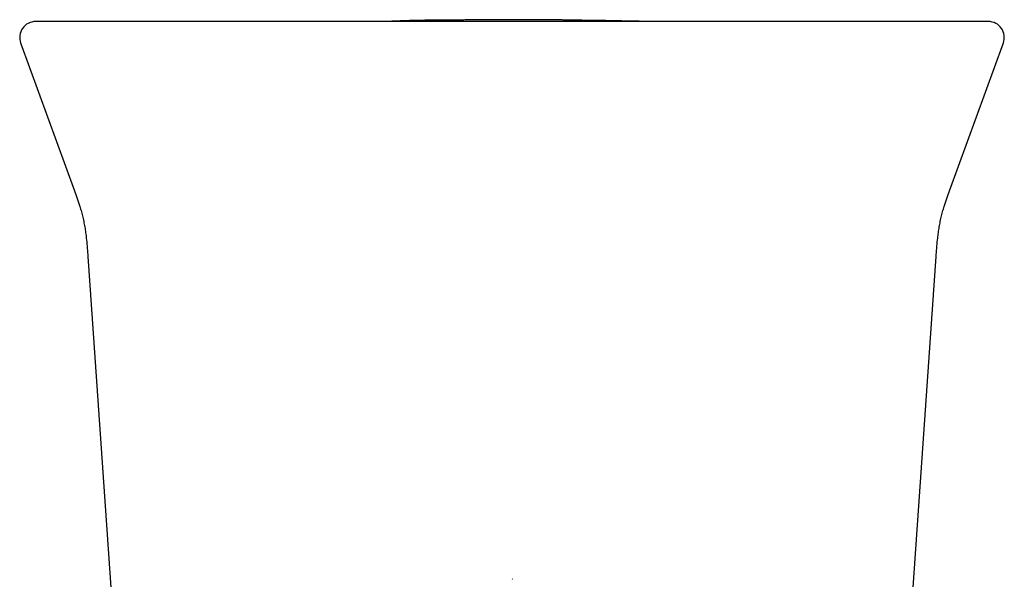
# Model space of a CAD drawing. Header units: millimetres. Extents: x 8 to 1084, y 12 to 961.
# Tile 21 of 48: x 534 to 584, y 493 to 521. Entities that reach past the tile are written whole.
import ezdxf

# ---------------------------------------------------------------- set-up
doc = ezdxf.new("R2010")
doc.units = ezdxf.units.MM

msp = doc.modelspace()

# ---------------------------------------------------------------- linework, layer by layer
at = {"color": 7, "linetype": 'Continuous', "lineweight": 30}
for p, q in [((534.421, 520.152), (537.124, 512.726)), ((581.065, 512.726), (583.768, 520.152)), ((537.796, 509.426), (539.916, 479.106)), ((578.273, 479.106), (580.393, 509.426)), ((559.094, 493.215), (559.094, 493.215))]:
    msp.add_line(p, q, dxfattribs=at)
at = {"color": 7, "linetype": 'Continuous', "lineweight": 30, "flags": 128}
msp.add_lwpolyline([(559.118, 493.215), (559.106, 493.215), (559.097, 493.215)], dxfattribs=at)
at = {"color": 7, "linetype": 'Continuous', "lineweight": 30}
for centre, start, end in [((535.173, 520.426), 90, 200), ((583.016, 520.426), 340, 90)]:
    msp.add_arc(centre, 0.8, start, end, dxfattribs=at)
for points, knots in [([(536.169, 521.226), (536.111, 521.226), (535.995, 521.226), (535.841, 521.226), (535.703, 521.226), (535.58, 521.226), (535.474, 521.226), (535.383, 521.226), (535.306, 521.226), (535.244, 521.226), (535.201, 521.226), (535.176, 521.226), (535.175, 521.226), (535.174, 521.226)], [0, 0, 0, 0, 0.08971, 0.179353, 0.268946, 0.358501, 0.448034, 0.537559, 0.627091, 0.725601, 0.824156, 0.922776, 1, 1, 1, 1]), ([(545.097, 521.226), (544.957, 521.226), (544.676, 521.226), (544.259, 521.226), (543.846, 521.226), (543.437, 521.226), (543.034, 521.226), (542.637, 521.226), (542.247, 521.226), (541.864, 521.226), (541.488, 521.226), (541.12, 521.226), (540.761, 521.226), (540.412, 521.226), (540.071, 521.226), (539.741, 521.226), (539.423, 521.226), (539.118, 521.226), (538.825, 521.226), (538.544, 521.226), (538.277, 521.226), (538.024, 521.226), (537.786, 521.226), (537.563, 521.226), (537.354, 521.226), (537.16, 521.226), (536.981, 521.226), (536.818, 521.226), (536.67, 521.226), (536.537, 521.226), (536.42, 521.226), (536.319, 521.226), (536.234, 521.226), (536.19, 521.226), (536.169, 521.226)], [0, 0, 0, 0, 0.0314243, 0.0627775, 0.0941075, 0.1254622, 0.1567584, 0.1879577, 0.2191087, 0.2502603, 0.2815373, 0.312696, 0.3437874, 0.3748628, 0.4062588, 0.4375371, 0.4687525, 0.4999601, 0.5311385, 0.5623463, 0.5936387, 0.6250702, 0.6561225, 0.6872109, 0.718387, 0.7497015, 0.7808319, 0.8119805, 0.8431962, 0.8745276, 0.9058733, 0.9372019, 0.9685615, 1, 1, 1, 1]), ([(538.95, 521.226), (538.812, 521.226), (538.46, 521.226), (537.963, 521.226), (537.602, 521.226), (537.457, 521.226)], [0, 0, 0, 0, 0.2768487, 0.708408, 1, 1, 1, 1]), ([(573.092, 521.226), (572.676, 521.226), (571.844, 521.226), (570.594, 521.226), (569.344, 521.226), (568.092, 521.226), (566.839, 521.226), (565.585, 521.226), (564.287, 521.226), (562.947, 521.226), (561.564, 521.226), (560.179, 521.226), (558.793, 521.226), (557.408, 521.226), (556.023, 521.226), (554.64, 521.226), (553.259, 521.226), (551.879, 521.226), (550.508, 521.226), (549.147, 521.226), (547.795, 521.226), (546.445, 521.226), (545.546, 521.226), (545.097, 521.226)], [0, 0, 0, 0, 0.044855, 0.089677, 0.134473, 0.179251, 0.224017, 0.26878, 0.313546, 0.362801, 0.412078, 0.461388, 0.510737, 0.560066, 0.609358, 0.658623, 0.70787, 0.757109, 0.80635, 0.854723, 0.903116, 0.951539, 1, 1, 1, 1]), ([(554.417, 521.23), (554.417, 521.23), (554.417, 521.231), (554.417, 521.231), (554.416, 521.232), (554.416, 521.232), (554.415, 521.232), (554.413, 521.232), (554.411, 521.232), (554.409, 521.232), (554.407, 521.233), (554.404, 521.233), (554.401, 521.233), (554.398, 521.233), (554.395, 521.233), (554.391, 521.233), (554.386, 521.233), (554.382, 521.233), (554.377, 521.233), (554.372, 521.232), (554.367, 521.232), (554.361, 521.232), (554.354, 521.232), (554.347, 521.232), (554.34, 521.232), (554.332, 521.232), (554.325, 521.232), (554.316, 521.232), (554.308, 521.232), (554.299, 521.232), (554.29, 521.232), (554.279, 521.232), (554.264, 521.232), (554.246, 521.232), (554.225, 521.231), (554.2, 521.231), (554.164, 521.231), (554.113, 521.231), (554.043, 521.231), (553.962, 521.23), (553.869, 521.23), (553.766, 521.23), (553.652, 521.23), (553.536, 521.229), (553.421, 521.229), (553.308, 521.229), (553.198, 521.229), (553.09, 521.228), (552.984, 521.228), (552.881, 521.228), (552.781, 521.228), (552.682, 521.228), (552.584, 521.228), (552.488, 521.228), (552.393, 521.228), (552.3, 521.228), (552.208, 521.227), (552.119, 521.227), (552.031, 521.227), (551.952, 521.227), (551.875, 521.227), (551.79, 521.227), (551.695, 521.227), (551.59, 521.227), (551.475, 521.227), (551.343, 521.227), (551.191, 521.227), (551.017, 521.227), (550.829, 521.227), (550.633, 521.227), (550.431, 521.226), (550.224, 521.226), (550.005, 521.226), (549.775, 521.226), (549.533, 521.226), (549.28, 521.226), (549.016, 521.226), (548.74, 521.226), (548.452, 521.226), (548.183, 521.226), (547.936, 521.226), (547.714, 521.226), (547.485, 521.226), (547.243, 521.226), (546.985, 521.226), (546.718, 521.226), (546.534, 521.226), (546.444, 521.226)], [0, 0, 0, 0, 0.009416, 0.02007, 0.036443, 0.052367, 0.067843, 0.083926, 0.099493, 0.114546, 0.129083, 0.143105, 0.156612, 0.169603, 0.18208, 0.194041, 0.205487, 0.216227, 0.226471, 0.236218, 0.245468, 0.254931, 0.263811, 0.272108, 0.279821, 0.286952, 0.293388, 0.299262, 0.304574, 0.309324, 0.313594, 0.31756, 0.321702, 0.326027, 0.330539, 0.33524, 0.340129, 0.349336, 0.359159, 0.369601, 0.380668, 0.392363, 0.404689, 0.41765, 0.428256, 0.43927, 0.450768, 0.462764, 0.475261, 0.488026, 0.501281, 0.51503, 0.529274, 0.544321, 0.559889, 0.575979, 0.592593, 0.609733, 0.627399, 0.645594, 0.661094, 0.676307, 0.691236, 0.705892, 0.720288, 0.734434, 0.750803, 0.766866, 0.782643, 0.798162, 0.812065, 0.825794, 0.839371, 0.852816, 0.866151, 0.8794, 0.892585, 0.905729, 0.918857, 0.931991, 0.941203, 0.950437, 0.959705, 0.969265, 0.979304, 0.989831, 1, 1, 1, 1]), ([(564.979, 521.24), (564.975, 521.241), (564.939, 521.242), (564.873, 521.244), (564.786, 521.247), (564.706, 521.25), (564.633, 521.252), (564.568, 521.255), (564.506, 521.256), (564.432, 521.258), (564.351, 521.26), (564.26, 521.262), (564.161, 521.264), (564.053, 521.267), (563.943, 521.269), (563.839, 521.27), (563.748, 521.271), (563.668, 521.272), (563.6, 521.273), (563.544, 521.274), (563.497, 521.274), (563.456, 521.275), (563.421, 521.275), (563.392, 521.275), (563.366, 521.275), (563.341, 521.275), (563.311, 521.276), (563.279, 521.276), (563.245, 521.276), (563.212, 521.277), (563.18, 521.277), (563.149, 521.277), (563.121, 521.277), (563.09, 521.278), (563.059, 521.278), (563.029, 521.278), (563.002, 521.279), (562.975, 521.279), (562.951, 521.279), (562.928, 521.28), (562.904, 521.28), (562.882, 521.281), (562.859, 521.281), (562.836, 521.282), (562.814, 521.282), (562.795, 521.283), (562.778, 521.283), (562.754, 521.283), (562.724, 521.284), (562.688, 521.285), (562.646, 521.286), (562.596, 521.287), (562.536, 521.288), (562.464, 521.29), (562.385, 521.291), (562.297, 521.293), (562.201, 521.295), (562.079, 521.297), (561.928, 521.299), (561.75, 521.302), (561.561, 521.305), (561.363, 521.307), (561.157, 521.31), (560.944, 521.312), (560.721, 521.314), (560.487, 521.315), (560.243, 521.317), (559.99, 521.318), (559.702, 521.319), (559.387, 521.319), (559.052, 521.319), (558.731, 521.318), (558.423, 521.317), (558.127, 521.316), (557.844, 521.314), (557.609, 521.312), (557.419, 521.311), (557.268, 521.309), (557.124, 521.308), (556.987, 521.307), (556.856, 521.305), (556.732, 521.304), (556.615, 521.303), (556.505, 521.302), (556.401, 521.301), (556.313, 521.3), (556.239, 521.3), (556.177, 521.299), (556.121, 521.299), (556.069, 521.298), (556.02, 521.298), (555.978, 521.298), (555.944, 521.297), (555.919, 521.297), (555.9, 521.297), (555.881, 521.297), (555.852, 521.297), (555.813, 521.296), (555.76, 521.296), (555.693, 521.295), (555.612, 521.295), (555.525, 521.294), (555.438, 521.293), (555.353, 521.293), (555.265, 521.292), (555.172, 521.291), (555.077, 521.291), (554.986, 521.29), (554.9, 521.289), (554.821, 521.289), (554.747, 521.288), (554.687, 521.287), (554.64, 521.286), (554.607, 521.286), (554.576, 521.285), (554.547, 521.285), (554.516, 521.284), (554.48, 521.284), (554.422, 521.283), (554.34, 521.281), (554.236, 521.279), (554.126, 521.276), (554.011, 521.273), (553.892, 521.269), (553.774, 521.265), (553.654, 521.261), (553.533, 521.257), (553.41, 521.252), (553.296, 521.247), (553.18, 521.242), (553.074, 521.238), (552.98, 521.234), (552.9, 521.231), (552.844, 521.229), (552.815, 521.228), (552.81, 521.228)], [0, 0, 0, 0, 0.000809, 0.006607, 0.012078, 0.017288, 0.022405, 0.027423, 0.032547, 0.038039, 0.043939, 0.050158, 0.056821, 0.063944, 0.071526, 0.078146, 0.084133, 0.089496, 0.094246, 0.098303, 0.101099, 0.103464, 0.105851, 0.107803, 0.109949, 0.112324, 0.114956, 0.119407, 0.124521, 0.130329, 0.136853, 0.144106, 0.152006, 0.16086, 0.168884, 0.176077, 0.182442, 0.188074, 0.192852, 0.196783, 0.200182, 0.204007, 0.209783, 0.216445, 0.224009, 0.23225, 0.241163, 0.249778, 0.25798, 0.265797, 0.273256, 0.280392, 0.28836, 0.296011, 0.303424, 0.310687, 0.31789, 0.32513, 0.336256, 0.347803, 0.359818, 0.37234, 0.384871, 0.397932, 0.411546, 0.425735, 0.440518, 0.455914, 0.471719, 0.492849, 0.513188, 0.532753, 0.551567, 0.569832, 0.587382, 0.604249, 0.614056, 0.623647, 0.633143, 0.642651, 0.652254, 0.662036, 0.672074, 0.682442, 0.693204, 0.70442, 0.712739, 0.721332, 0.730209, 0.738566, 0.745855, 0.752079, 0.757239, 0.759934, 0.762213, 0.764185, 0.766858, 0.770501, 0.775119, 0.780718, 0.788002, 0.795663, 0.803179, 0.810551, 0.817779, 0.826792, 0.835577, 0.844137, 0.852474, 0.860527, 0.867723, 0.873937, 0.877037, 0.879828, 0.882317, 0.884511, 0.88647, 0.888877, 0.891955, 0.898452, 0.905418, 0.912631, 0.920097, 0.927793, 0.93551, 0.943225, 0.951728, 0.960272, 0.968862, 0.976988, 0.984483, 0.989738, 0.994784, 0.999083, 1, 1, 1, 1]), ([(570.791, 521.226), (570.784, 521.226), (570.764, 521.226), (570.731, 521.226), (570.691, 521.226), (570.651, 521.226), (570.61, 521.226), (570.568, 521.226), (570.525, 521.226), (570.481, 521.226), (570.435, 521.226), (570.388, 521.226), (570.34, 521.226), (570.29, 521.227), (570.24, 521.227), (570.188, 521.227), (570.135, 521.227), (570.081, 521.227), (570.026, 521.227), (569.969, 521.227), (569.912, 521.227), (569.853, 521.227), (569.793, 521.227), (569.734, 521.228), (569.675, 521.228), (569.617, 521.228), (569.558, 521.228), (569.499, 521.228), (569.438, 521.228), (569.377, 521.228), (569.315, 521.228), (569.253, 521.229), (569.191, 521.229), (569.127, 521.229), (569.063, 521.229), (568.998, 521.229), (568.933, 521.229), (568.867, 521.229), (568.796, 521.23), (568.72, 521.23), (568.638, 521.23), (568.555, 521.23), (568.471, 521.23), (568.385, 521.23), (568.302, 521.23), (568.223, 521.231), (568.149, 521.231), (568.073, 521.231), (567.997, 521.231), (567.919, 521.231), (567.84, 521.231), (567.759, 521.231), (567.626, 521.231), (567.44, 521.232), (567.234, 521.232), (567.064, 521.232), (566.928, 521.233), (566.794, 521.233), (566.661, 521.233), (566.531, 521.233), (566.408, 521.234), (566.307, 521.234), (566.218, 521.234), (566.133, 521.234), (566.052, 521.234), (565.975, 521.234), (565.901, 521.235), (565.831, 521.235), (565.763, 521.235), (565.698, 521.235), (565.636, 521.236), (565.578, 521.236), (565.524, 521.236), (565.474, 521.237), (565.432, 521.237), (565.395, 521.237), (565.364, 521.238), (565.339, 521.238), (565.32, 521.238), (565.305, 521.238), (565.29, 521.238), (565.274, 521.238), (565.256, 521.239), (565.238, 521.239), (565.22, 521.239), (565.201, 521.239), (565.183, 521.239), (565.164, 521.239), (565.145, 521.239), (565.124, 521.239), (565.105, 521.24), (565.087, 521.24), (565.071, 521.24), (565.056, 521.24), (565.041, 521.24), (565.024, 521.24), (565.008, 521.24), (564.988, 521.24), (564.965, 521.24), (564.939, 521.241), (564.907, 521.241), (564.87, 521.241), (564.828, 521.241), (564.782, 521.242), (564.731, 521.242), (564.676, 521.243), (564.617, 521.243), (564.555, 521.244), (564.47, 521.245), (564.372, 521.246), (564.269, 521.247), (564.18, 521.249), (564.108, 521.25), (564.051, 521.251), (564.015, 521.252), (563.997, 521.253), (563.998, 521.253), (563.999, 521.253)], [0, 0, 0, 0, 0.015859, 0.040367, 0.064402, 0.087963, 0.110642, 0.132864, 0.154628, 0.175936, 0.197208, 0.218005, 0.238326, 0.258173, 0.277544, 0.296441, 0.314863, 0.332811, 0.350285, 0.367285, 0.383811, 0.399865, 0.415445, 0.430553, 0.443987, 0.457025, 0.469667, 0.481913, 0.493764, 0.505221, 0.515977, 0.526363, 0.536377, 0.54602, 0.555294, 0.564043, 0.572438, 0.580478, 0.588166, 0.596861, 0.60506, 0.612767, 0.619987, 0.626722, 0.632981, 0.637863, 0.642421, 0.646659, 0.650587, 0.654214, 0.657553, 0.660694, 0.663812, 0.6735, 0.68302, 0.688606, 0.694132, 0.699599, 0.705006, 0.710354, 0.715685, 0.719961, 0.724572, 0.729539, 0.734877, 0.740597, 0.746712, 0.753227, 0.760152, 0.76785, 0.776008, 0.78463, 0.793721, 0.803284, 0.813321, 0.821676, 0.830336, 0.839302, 0.844728, 0.850045, 0.855085, 0.85985, 0.865163, 0.870085, 0.874616, 0.878758, 0.88251, 0.885873, 0.889179, 0.892, 0.89434, 0.895844, 0.897059, 0.897994, 0.898533, 0.899007, 0.899689, 0.900615, 0.901787, 0.903208, 0.904879, 0.907033, 0.909498, 0.912273, 0.915359, 0.918757, 0.922465, 0.92648, 0.930597, 0.939228, 0.947882, 0.956583, 0.965982, 0.975486, 0.98512, 0.994908, 1, 1, 1, 1]), ([(582.02, 521.226), (581.998, 521.226), (581.955, 521.226), (581.869, 521.226), (581.769, 521.226), (581.652, 521.226), (581.519, 521.226), (581.371, 521.226), (581.208, 521.226), (581.029, 521.226), (580.835, 521.226), (580.626, 521.226), (580.403, 521.226), (580.164, 521.226), (579.912, 521.226), (579.645, 521.226), (579.364, 521.226), (579.071, 521.226), (578.766, 521.226), (578.448, 521.226), (578.118, 521.226), (577.777, 521.226), (577.428, 521.226), (577.069, 521.226), (576.701, 521.226), (576.325, 521.226), (575.942, 521.226), (575.552, 521.226), (575.155, 521.226), (574.752, 521.226), (574.343, 521.226), (573.93, 521.226), (573.513, 521.226), (573.232, 521.226), (573.092, 521.226)], [0, 0, 0, 0, 0.031424, 0.062778, 0.094112, 0.125472, 0.156774, 0.18798, 0.219139, 0.250298, 0.281584, 0.31275, 0.343848, 0.37493, 0.406332, 0.437614, 0.468832, 0.50004, 0.531218, 0.562424, 0.593712, 0.625137, 0.656183, 0.687265, 0.718433, 0.74974, 0.780862, 0.812003, 0.843212, 0.874538, 0.905878, 0.937203, 0.968561, 1, 1, 1, 1]), ([(576.865, 521.226), (576.861, 521.226), (576.851, 521.226), (576.841, 521.226), (576.832, 521.226), (576.827, 521.226), (576.824, 521.226), (576.824, 521.226), (576.824, 521.226)], [0, 0, 0, 0, 0.10602, 0.258528, 0.434342, 0.633669, 0.856652, 1, 1, 1, 1]), ([(583.014, 521.226), (583.015, 521.226), (583.018, 521.226), (583.004, 521.226), (582.972, 521.226), (582.919, 521.226), (582.847, 521.226), (582.756, 521.226), (582.646, 521.226), (582.518, 521.226), (582.371, 521.226), (582.207, 521.226), (582.082, 521.226), (582.02, 521.226)], [0, 0, 0, 0, 0.021473, 0.120131, 0.218715, 0.317245, 0.415739, 0.514218, 0.6127, 0.709446, 0.806233, 0.903078, 1, 1, 1, 1]), ([(537.124, 512.726), (537.17, 512.597), (537.264, 512.338), (537.381, 511.988), (537.473, 511.674), (537.543, 511.399), (537.603, 511.12), (537.654, 510.837), (537.695, 510.552), (537.733, 510.219), (537.766, 509.843), (537.786, 509.563), (537.796, 509.426)], [0, 0, 0, 0, 0.12121, 0.244333, 0.32739, 0.411222, 0.495716, 0.580615, 0.66567, 0.75077, 0.878466, 1, 1, 1, 1]), ([(580.393, 509.426), (580.403, 509.563), (580.422, 509.843), (580.456, 510.219), (580.494, 510.552), (580.535, 510.837), (580.586, 511.12), (580.646, 511.399), (580.716, 511.674), (580.808, 511.988), (580.924, 512.338), (581.018, 512.597), (581.065, 512.726)], [0, 0, 0, 0, 0.121534, 0.249231, 0.33433, 0.419385, 0.504284, 0.588778, 0.67261, 0.755667, 0.87879, 1, 1, 1, 1])]:
    msp.add_open_spline(points, degree=3, knots=knots, dxfattribs=at)

doc.saveas('drawing.dxf')
